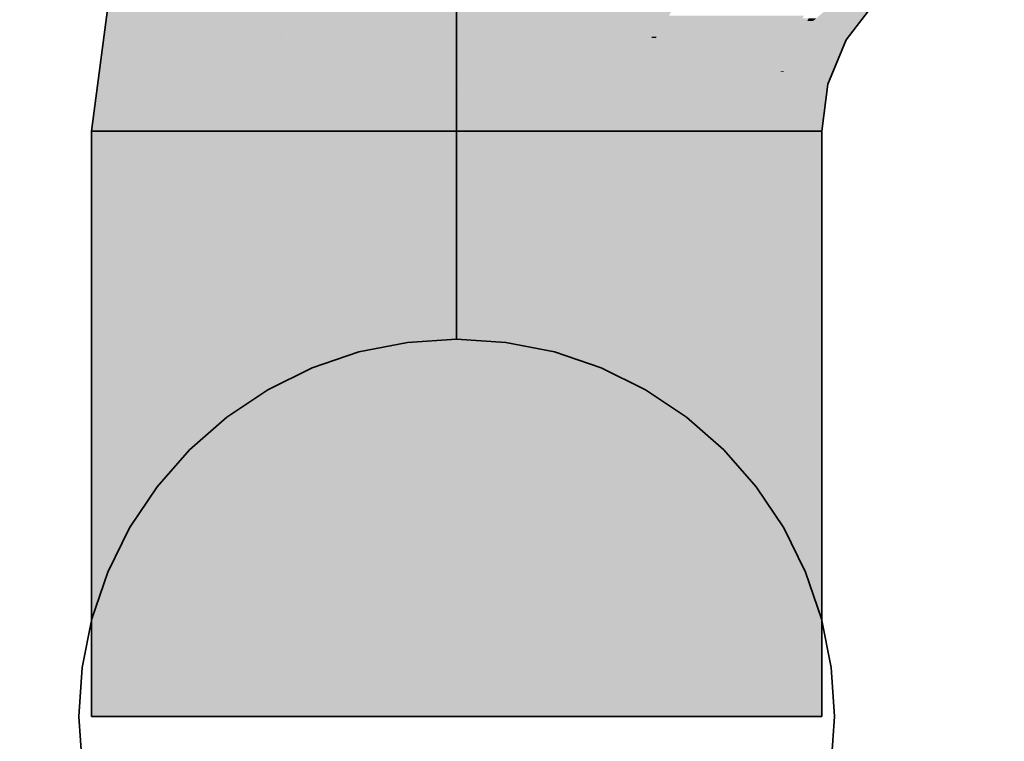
# Model space of a CAD drawing. Extents: x -297 to 573, y -46 to 548.
# Tile 193 of 256: x 324.9 to 326.46, y 259.23 to 260.37. Entities that reach past the tile are written whole.
import ezdxf

# ---------------------------------------------------------------- set-up
doc = ezdxf.new("R2010")
doc.units = 0
doc.layers.get('0').update_dxf_attribs({"lineweight": 35})
doc.layers.add('0-Shading', color=7, linetype='Continuous', lineweight=35)
doc.layers.add('H_Vorlauf', color=1, linetype='Continuous', lineweight=35, true_color=0xff0000)

# ---------------------------------------------------------------- blocks, each defined once
blk = doc.blocks.new('Shading-A07ALD3N1N', base_point=(326.1039, 261.5323))
at = {"layer": '0-Shading', "color": 14, "true_color": 0xa00000}
for points in [[(325.0117, 260.1971), (325.0894, 260.1971), (325.1355, 260.5504)], [(325.0894, 260.1971), (325.1355, 260.5504), (325.1359, 260.5504)], [(325.0117, 260.1971), (325.1114, 260.4818), (325.0492, 260.4818)], [(326.2337, 260.3724), (326.1581, 260.3724), (326.2566, 260.4022)], [(326.1581, 260.3724), (326.2566, 260.4022), (326.1925, 260.4022)], [(326.1065, 260.2923), (326.151, 260.3765), (326.1414, 260.3765)], [(326.1116, 260.2923), (326.1065, 260.2923), (326.1581, 260.3724)], [(326.1065, 260.2923), (326.1581, 260.3724), (326.1488, 260.3724)], [(326.2105, 260.3422), (326.1406, 260.3422), (326.1581, 260.3724)], [(326.1581, 260.3724), (326.1488, 260.3724), (326.151, 260.3765)], [(326.1581, 260.3724), (326.1629, 260.3765), (326.151, 260.3765)], [(326.2105, 260.3422), (326.2337, 260.3724), (326.1581, 260.3724)], [(326.1894, 260.2911), (326.1109, 260.2911), (326.2105, 260.3422)], [(326.1109, 260.2911), (326.2105, 260.3422), (326.1406, 260.3422)], [(326.1109, 260.2911), (326.1063, 260.2911), (326.1065, 260.2923)], [(326.1109, 260.2911), (326.1116, 260.2923), (326.1065, 260.2923)], [(326.094, 260.1971), (326.1109, 260.2911), (326.1063, 260.2911)], [(326.1075, 260.2722), (326.1816, 260.2722), (326.1109, 260.2911)], [(326.1816, 260.2722), (326.1894, 260.2911), (326.1109, 260.2911)], [(326.094, 260.1971), (326.1717, 260.1971), (326.1075, 260.2722)], [(326.1717, 260.1971), (326.1075, 260.2722), (326.1816, 260.2722)], [(325.0117, 259.2669), (325.0894, 259.2669), (325.0117, 260.1971)], [(325.0894, 259.2669), (325.0117, 260.1971), (325.0894, 260.1971)], [(326.094, 259.2669), (326.1717, 259.2669), (326.094, 260.1971)], [(326.1717, 259.2669), (326.094, 260.1971), (326.1717, 260.1971)]]:
    blk.add_solid(points, dxfattribs=at)
at = {"layer": '0-Shading', "color": 12, "true_color": 0xd90000}
for points in [[(325.0894, 260.1971), (325.3017, 260.1971), (325.1289, 260.4974)], [(325.3017, 260.1971), (325.1289, 260.4974), (325.3412, 260.4974)], [(325.9094, 260.3473), (325.9015, 260.3473), (325.9503, 260.4175)], [(325.9015, 260.3473), (325.9503, 260.4175), (325.9305, 260.4175)], [(326.1285, 260.3454), (325.9084, 260.3454), (326.1432, 260.381)], [(325.9084, 260.3454), (326.1432, 260.381), (325.929, 260.381)], [(325.8817, 260.1971), (325.9084, 260.3454), (325.9012, 260.3454)], [(325.8988, 260.2923), (326.1065, 260.2923), (325.9084, 260.3454)], [(325.9084, 260.3454), (325.9012, 260.3454), (325.9015, 260.3473)], [(325.9084, 260.3454), (325.9094, 260.3473), (325.9015, 260.3473)], [(326.1065, 260.2923), (326.1285, 260.3454), (325.9084, 260.3454)], [(325.8817, 260.1971), (326.094, 260.1971), (325.8988, 260.2923)], [(326.094, 260.1971), (325.8988, 260.2923), (326.1065, 260.2923)], [(325.0894, 259.2669), (325.3017, 259.2669), (325.0894, 260.1971)], [(325.3017, 259.2669), (325.0894, 260.1971), (325.3017, 260.1971)], [(325.8817, 259.2669), (326.094, 259.2669), (325.8817, 260.1971)], [(326.094, 259.2669), (325.8817, 260.1971), (326.094, 260.1971)]]:
    blk.add_solid(points, dxfattribs=at)
at = {"layer": '0-Shading', "color": 1, "true_color": 0xfa0000}
for points in [[(325.3017, 260.1971), (325.5917, 260.1971), (325.3319, 260.4262)], [(325.5917, 260.1971), (325.3319, 260.4262), (325.6068, 260.4262)], [(325.5917, 260.1971), (325.6213, 260.4223), (325.6065, 260.4223)], [(325.6115, 260.3473), (325.9015, 260.3473), (325.6213, 260.4223)], [(325.9015, 260.3473), (325.9325, 260.4223), (325.6213, 260.4223)], [(325.5917, 260.1971), (325.8222, 260.1971), (325.6115, 260.3473)], [(325.8222, 260.1971), (325.6115, 260.3473), (325.9015, 260.3473)], [(325.8222, 260.1971), (325.8817, 260.1971), (325.9015, 260.3473)], [(325.3017, 259.2669), (325.5917, 259.2669), (325.3017, 260.1971)], [(325.5917, 259.2669), (325.3017, 260.1971), (325.5917, 260.1971)], [(325.5917, 259.2669), (325.8817, 259.2669), (325.5917, 260.1971)], [(325.8817, 259.2669), (325.5917, 260.1971), (325.8817, 260.1971)]]:
    blk.add_solid(points, dxfattribs=at)
blk = doc.blocks.new('Steigleitung Heizung-A07ALD7Q1N', base_point=(317.1077, 250.7829))
at = {"color": 0, "lineweight": -2}
for p, q in [((325.5134, 259.8617), (325.4364, 259.8464)), ((325.5917, 259.8669), (325.5134, 259.8617)), ((325.67, 259.8617), (325.5917, 259.8669)), ((325.747, 259.8464), (325.67, 259.8617)), ((325.4364, 259.8464), (325.3621, 259.8212)), ((325.8213, 259.8212), (325.747, 259.8464)), ((325.3621, 259.8212), (325.2917, 259.7865)), ((325.8917, 259.7865), (325.8213, 259.8212)), ((325.2917, 259.7865), (325.2264, 259.7429)), ((325.957, 259.7429), (325.8917, 259.7865)), ((325.2264, 259.7429), (325.1674, 259.6911)), ((326.016, 259.6911), (325.957, 259.7429)), ((325.1674, 259.6911), (325.1157, 259.6321)), ((326.0677, 259.6321), (326.016, 259.6911)), ((325.1157, 259.6321), (325.0721, 259.5669)), ((326.1113, 259.5669), (326.0677, 259.6321)), ((325.0721, 259.5669), (325.0374, 259.4965)), ((326.146, 259.4965), (326.1113, 259.5669)), ((325.0374, 259.4965), (325.0121, 259.4222)), ((326.1713, 259.4222), (326.146, 259.4965)), ((325.0121, 259.4222), (324.9968, 259.3452)), ((326.1866, 259.3452), (326.1713, 259.4222)), ((324.9968, 259.3452), (324.9917, 259.2669)), ((326.1917, 259.2669), (326.1866, 259.3452)), ((324.9917, 259.2669), (324.9968, 259.1886)), ((326.1866, 259.1886), (326.1917, 259.2669))]:
    blk.add_line(p, q, dxfattribs=at)
blk = doc.blocks.new('Rohr - 1703-A07ALD801N', base_point=(325.5917, 259.8669))
at = {"color": 0, "linetype": 'ByBlock', "lineweight": -2, "ltscale": 0.35}
for p, q in [((325.7675, 261.0672), (325.5917, 261.0672)), ((325.5917, 261.0672), (325.5917, 259.8669))]:
    blk.add_line(p, q, dxfattribs=at)
blk = doc.blocks.new('Geometrie-A07ALD9E1N', base_point=(324.8976, 259.2669))
at = {"layer": 'H_Vorlauf', "lineweight": -2}
for p, q in [((324.8975, 261.6274), (324.8975, 261.6472)), ((324.8975, 261.6472), (324.8975, 261.6274)), ((325.1227, 261.6472), (324.8975, 261.6472)), ((326.4617, 261.6472), (324.8975, 261.6472)), ((324.8975, 261.3074), (324.8975, 261.6472)), ((325.3325, 261.6472), (325.1227, 261.6472)), ((325.5127, 261.6472), (325.3325, 261.6472)), ((325.651, 261.6472), (325.5127, 261.6472)), ((325.7675, 261.6472), (325.6174, 261.6274)), ((325.6174, 261.6274), (325.7675, 261.6472)), ((325.7379, 261.6472), (325.651, 261.6472)), ((325.7675, 261.6472), (325.7379, 261.6472)), ((325.9177, 261.6274), (325.7675, 261.6472)), ((325.7675, 261.6472), (325.9177, 261.6274)), ((326.0864, 261.5977), (326.4617, 261.6472)), ((326.4617, 261.3074), (326.4617, 261.6472)), ((326.4617, 261.6472), (326.4617, 261.6274)), ((326.4617, 261.6274), (326.4617, 261.6472)), ((324.8975, 261.5694), (324.8975, 261.6274)), ((324.8975, 261.6274), (324.8975, 261.5694)), ((325.6174, 261.6274), (325.4775, 261.5694)), ((325.4775, 261.5694), (325.6174, 261.6274)), ((326.0575, 261.5694), (325.9177, 261.6274)), ((325.9177, 261.6274), (326.0575, 261.5694)), ((326.4617, 261.6274), (326.4617, 261.5694)), ((326.4617, 261.5694), (326.4617, 261.6274)), ((325.7367, 261.4529), (326.0864, 261.5977)), ((324.8975, 261.4773), (324.8975, 261.5694)), ((324.8975, 261.5694), (324.8975, 261.4773)), ((325.4775, 261.5694), (325.3574, 261.4773)), ((325.3574, 261.4773), (325.4775, 261.5694)), ((326.1777, 261.4773), (326.0575, 261.5694)), ((326.0575, 261.5694), (326.1777, 261.4773)), ((326.4617, 261.5694), (326.4617, 261.4773)), ((326.4617, 261.4773), (326.4617, 261.5694)), ((324.8975, 261.3572), (324.8975, 261.4773)), ((324.8975, 261.4773), (324.8975, 261.3572)), ((325.3574, 261.4773), (325.2652, 261.3572)), ((325.2652, 261.3572), (325.3574, 261.4773)), ((326.2698, 261.3572), (326.1777, 261.4773)), ((326.1777, 261.4773), (326.2698, 261.3572)), ((326.4617, 261.4773), (326.4617, 261.3572)), ((326.4617, 261.3572), (326.4617, 261.4773)), ((325.4364, 261.2225), (325.7367, 261.4529)), ((324.8975, 261.2173), (324.8975, 261.3572)), ((324.8975, 261.3572), (324.8975, 261.2173)), ((325.2652, 261.3572), (325.2073, 261.2173)), ((325.2073, 261.2173), (325.2652, 261.3572)), ((326.3278, 261.2173), (326.2698, 261.3572)), ((326.2698, 261.3572), (326.3278, 261.2173)), ((326.4617, 261.3572), (326.4617, 261.2173)), ((326.4617, 261.2173), (326.4617, 261.3572)), ((324.8975, 260.8269), (324.8975, 261.3074)), ((326.4617, 260.8269), (326.4617, 261.3074)), ((324.8975, 261.0672), (324.8975, 261.2173)), ((324.8975, 261.2173), (324.8975, 261.0672)), ((325.2073, 261.2173), (325.1875, 261.0672)), ((325.1875, 261.0672), (325.2073, 261.2173)), ((325.206, 260.9222), (325.4364, 261.2225)), ((326.3475, 261.0672), (326.3278, 261.2173)), ((326.3278, 261.2173), (326.3475, 261.0672)), ((326.4617, 261.2173), (326.4617, 261.0672)), ((326.4617, 261.0672), (326.4617, 261.2173)), ((324.8975, 261.0672), (324.8975, 260.917)), ((324.8975, 260.917), (324.8975, 261.0672)), ((325.1875, 261.0672), (325.2073, 260.917)), ((325.2073, 260.917), (325.1875, 261.0672)), ((326.3278, 260.917), (326.3475, 261.0672)), ((326.3475, 261.0672), (326.3278, 260.917)), ((326.4617, 261.0672), (326.4617, 260.917)), ((326.4617, 260.917), (326.4617, 261.0672)), ((325.0611, 260.5724), (325.206, 260.9222)), ((324.8975, 260.917), (324.8975, 260.7772)), ((324.8975, 260.7772), (324.8975, 260.917)), ((325.2073, 260.917), (325.2652, 260.7772)), ((325.2652, 260.7772), (325.2073, 260.917)), ((326.2698, 260.7772), (326.3278, 260.917)), ((326.3278, 260.917), (326.2698, 260.7772)), ((326.4617, 260.917), (326.4617, 260.7772)), ((326.4617, 260.7772), (326.4617, 260.917)), ((324.8975, 260.4872), (324.8975, 260.8269)), ((326.4617, 260.4872), (326.4617, 260.8269)), ((324.8975, 260.7772), (324.8975, 260.657)), ((324.8975, 260.657), (324.8975, 260.7772)), ((325.2652, 260.7772), (325.3574, 260.657)), ((325.3574, 260.657), (325.2652, 260.7772)), ((326.1777, 260.657), (326.2698, 260.7772)), ((326.2698, 260.7772), (326.1777, 260.657)), ((326.4617, 260.7772), (326.4617, 260.657)), ((326.4617, 260.657), (326.4617, 260.7772)), ((324.8975, 260.657), (324.8975, 260.5649)), ((324.8975, 260.5649), (324.8975, 260.657)), ((325.3574, 260.657), (325.4775, 260.5649)), ((325.4775, 260.5649), (325.3574, 260.657)), ((326.0575, 260.5649), (326.1777, 260.657)), ((326.1777, 260.657), (326.0575, 260.5649)), ((326.4617, 260.657), (326.4617, 260.5649)), ((326.4617, 260.5649), (326.4617, 260.657)), ((324.8975, 260.5649), (324.8975, 260.5069)), ((324.8975, 260.5069), (324.8975, 260.5649)), ((325.0117, 260.1972), (325.0611, 260.5724)), ((325.4775, 260.5649), (325.6174, 260.5069)), ((325.6174, 260.5069), (325.4775, 260.5649)), ((325.9177, 260.5069), (326.0575, 260.5649)), ((326.0575, 260.5649), (325.9177, 260.5069)), ((326.4617, 260.5649), (326.4617, 260.5069)), ((326.4617, 260.5069), (326.4617, 260.5649)), ((324.8975, 260.5069), (324.8975, 260.4872)), ((324.8975, 260.4872), (324.8975, 260.5069)), ((325.6174, 260.5069), (325.7675, 260.4872)), ((325.7675, 260.4872), (325.6174, 260.5069)), ((325.7675, 260.4872), (325.9177, 260.5069)), ((325.9177, 260.5069), (325.7675, 260.4872)), ((326.4617, 260.5069), (326.4617, 260.4872)), ((326.4617, 260.4872), (326.4617, 260.5069)), ((325.1227, 260.4872), (324.8975, 260.4872)), ((324.8975, 260.4872), (326.4617, 260.4872)), ((325.3325, 260.4872), (325.1227, 260.4872)), ((325.5127, 260.4872), (325.3325, 260.4872)), ((325.651, 260.4872), (325.5127, 260.4872)), ((325.7379, 260.4872), (325.651, 260.4872)), ((325.7675, 260.4872), (325.7379, 260.4872)), ((326.3866, 260.4773), (326.4617, 260.4872)), ((326.3167, 260.4483), (326.3866, 260.4773)), ((326.2566, 260.4022), (326.3167, 260.4483)), ((326.2105, 260.3422), (326.2566, 260.4022)), ((326.1816, 260.2722), (326.2105, 260.3422)), ((326.1717, 260.1972), (326.1816, 260.2722)), ((325.0117, 260.1972), (325.0117, 259.2669)), ((325.0117, 260.1972), (325.3515, 260.1972)), ((325.0117, 260.1972), (325.0315, 260.1972)), ((325.0315, 260.1972), (325.0117, 260.1972)), ((325.0315, 260.1972), (325.0894, 260.1972)), ((325.0894, 260.1972), (325.0315, 260.1972)), ((325.0894, 260.1972), (325.1816, 260.1972)), ((325.1816, 260.1972), (325.0894, 260.1972)), ((325.1816, 260.1972), (325.3017, 260.1972)), ((325.3017, 260.1972), (325.1816, 260.1972)), ((325.3017, 260.1972), (325.4416, 260.1972)), ((325.4416, 260.1972), (325.3017, 260.1972)), ((325.3515, 260.1972), (325.8319, 260.1972)), ((325.4416, 260.1972), (325.5917, 260.1972)), ((325.5917, 260.1972), (325.4416, 260.1972)), ((325.5917, 260.1972), (325.7418, 260.1972)), ((325.7418, 260.1972), (325.5917, 260.1972)), ((325.7418, 260.1972), (325.8817, 260.1972)), ((325.8817, 260.1972), (325.7418, 260.1972)), ((325.8319, 260.1972), (326.1717, 260.1972)), ((325.8817, 260.1972), (326.0018, 260.1972)), ((326.0018, 260.1972), (325.8817, 260.1972)), ((326.0018, 260.1972), (326.094, 260.1972)), ((326.094, 260.1972), (326.0018, 260.1972)), ((326.094, 260.1972), (326.1519, 260.1972)), ((326.1519, 260.1972), (326.094, 260.1972)), ((326.1519, 260.1972), (326.1717, 260.1972)), ((326.1717, 260.1972), (326.1519, 260.1972)), ((326.1717, 259.2669), (326.1717, 260.1972)), ((325.0117, 259.2669), (325.3515, 259.2669)), ((325.3515, 259.2669), (325.8319, 259.2669)), ((325.8319, 259.2669), (326.1717, 259.2669))]:
    blk.add_line(p, q, dxfattribs=at)

msp = doc.modelspace()

# ---------------------------------------------------------------- block references
at = {"linetype": 'Continuous', "ltscale": 0.35}
msp.add_blockref('Geometrie-A07ALD9E1N', (324.8976, 259.2669), dxfattribs=at)
msp.add_blockref('Shading-A07ALD3N1N', (326.1039, 261.5323))
at = {"layer": 'H_Vorlauf', "ltscale": 0.35}
for name, p in [('Rohr - 1703-A07ALD801N', (325.5917, 259.8669)), ('Steigleitung Heizung-A07ALD7Q1N', (317.1077, 250.7829))]:
    msp.add_blockref(name, p, dxfattribs=at)

doc.saveas('drawing.dxf')
